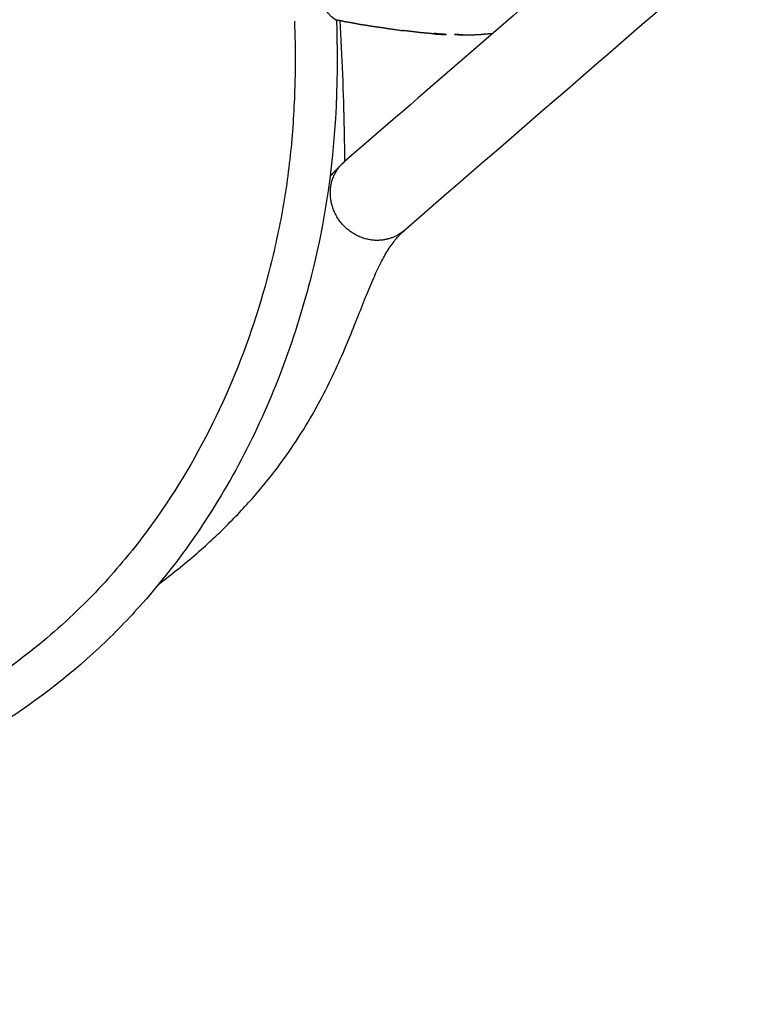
# Model space of a CAD drawing. Header units: millimetres. Extents: x 1225 to 3243, y -459 to 536.
# Tile 19 of 26: x 2983 to 3191, y -459 to -178. Entities that reach past the tile are written whole.
import ezdxf

# ---------------------------------------------------------------- set-up
doc = ezdxf.new("R2010")
doc.units = ezdxf.units.MM
doc.header["$MEASUREMENT"] = 0
doc.layers.add('Swipe - Sofa 2 seater', color=18, linetype='Continuous', true_color=0x000000)

msp = doc.modelspace()

# ---------------------------------------------------------------- linework, layer by layer
at = {"layer": 'Swipe - Sofa 2 seater'}
msp.add_open_spline([(3061.94, -178.4), (3062.08, -182.51), (3062.19, -189.49), (3061.92, -202.7), (3060.85, -217.94), (3058.02, -236.26), (3052.43, -259.75), (3042.29, -287.8), (3027.84, -313.57), (3015.23, -330.3), (3006.62, -340.14), (2996.09, -350.83), (2983.91, -360.93), (2968.12, -371.53), (2951.8, -380.48), (2931.88, -388.99), (2913.67, -395.08), (2897.65, -399.52), (2879.02, -404.03), (2855.8, -408.69), (2827, -413.42), (2790.55, -418.41), (2744.57, -423.47), (2690.72, -428.49), (2636.73, -432.66), (2584.55, -436.11), (2534.59, -439.17), (2494.21, -441.42), (2462.97, -442.99), (2433.69, -444.34), (2396.26, -445.75), (2358.33, -446.59), (2324.09, -447.04), (2285.29, -447.36), (2234.12, -447.49), (2182.95, -447.36), (2144.14, -447.04), (2109.9, -446.59), (2071.98, -445.75), (2034.55, -444.34), (2005.27, -442.99), (1974.03, -441.42), (1933.65, -439.17), (1883.69, -436.11), (1831.51, -432.66), (1777.52, -428.5), (1723.67, -423.47), (1677.69, -418.41), (1641.24, -413.42), (1612.44, -408.69), (1589.22, -404.03), (1570.59, -399.52), (1554.57, -395.08), (1536.36, -388.99), (1516.44, -380.48), (1500.12, -371.53), (1487.37, -362.97), (1477.98, -355.67), (1469.27, -347.9), (1461.61, -340.14), (1453.01, -330.3), (1440.4, -313.57), (1425.95, -287.8), (1415.81, -259.75), (1410.22, -236.26), (1407.39, -217.94), (1406.31, -202.7), (1405.2, -147.02), (1416.9, -97.49), (1419.79, -55.57)], degree=3, knots=[0, 0, 0, 0, 12.328983, 20.940176, 39.632056, 58.129458, 76.492245, 112.028996, 147.326651, 164.813124, 174.800329, 186.523699, 209.804231, 222.18841, 243.537396, 265.559086, 287.111479, 301.100668, 315.435678, 344.603284, 372.133865, 402.98868, 454.963726, 510.888737, 565.236362, 617.41374, 667.7735, 715.379287, 738.745116, 761.628277, 803.312864, 851.08955, 875.44044, 906.041369, 967.500102, 1028.958835, 1059.559764, 1083.910655, 1131.68734, 1173.371928, 1196.255088, 1219.620917, 1267.226704, 1317.586464, 1369.763842, 1424.111467, 1480.036478, 1532.011524, 1562.866339, 1590.39692, 1619.564527, 1633.899536, 1647.888725, 1669.441118, 1691.462808, 1712.811794, 1725.195973, 1737.494892, 1748.476505, 1760.199875, 1770.18708, 1787.673554, 1822.971208, 1858.50796, 1876.870746, 1895.368148, 1914.060028, 1922.671221, 2062.442663, 2062.442663, 2062.442663, 2062.442663], dxfattribs=at)
msp.add_open_spline([(3073.68, -177.97), (3070.42, -175.94), (3068, -168.52), (3067.04, -159.65), (3067.76, -153.95)], degree=3, dxfattribs=at)
at = {"layer": 'Swipe - Sofa 2 seater', "color": 18, "lineweight": -3, "true_color": 0x000000}
for points, degree in [([(3093.16, -238.29), (3125.9, -209.96), (3158.64, -181.64), (3191.38, -153.31)], 3), ([(3143.37, -160.47), (3120.96, -179.86), (3098.56, -199.24), (3076.16, -218.62)], 3), ([(3073.68, -177.97), (3074.38, -178.08), (3075.08, -178.18)], 2), ([(3075.08, -178.18), (3075.78, -178.35), (3076.48, -178.52)], 2), ([(3076.48, -178.52), (3077.2, -178.63), (3077.92, -178.74)], 2), ([(3094.54, -181.26), (3093.69, -181.17), (3092.84, -181.09)], 2), ([(3099.89, -181.85), (3098.97, -181.77), (3098.05, -181.7)], 2), ([(3101.82, -182.04), (3100.86, -181.94), (3099.89, -181.85)], 2), ([(3105.32, -182.21), (3104.56, -182.13), (3103.79, -182.04)], 2)]:
    msp.add_open_spline(points, degree=degree, dxfattribs=at)
for points, degree, knots in [([(3073.93, -177.99), (3074.13, -183.91), (3074.18, -189.82), (3074.06, -195.68), (3073.65, -214.64), (3071.4, -232.5), (3066.79, -250.89), (3062.47, -268.15), (3056.31, -284.96), (3048.25, -300.82), (3040.17, -316.69), (3030.26, -331.47), (3018.49, -344.76), (3014.54, -349.22), (3010.4, -353.48), (3006.06, -357.55), (2996.89, -366.14), (2987.02, -373.64), (2976.33, -380.28), (2957.58, -391.91), (2937.07, -400.36), (2915.94, -406.77), (2890.27, -414.56), (2860.85, -420.17), (2834.46, -424.28), (2805.48, -428.8), (2775.24, -432.27), (2746.06, -435.23), (2718.89, -437.99), (2692.45, -440.34), (2665.25, -442.47), (2640.58, -444.39), (2615.77, -446.09), (2590.83, -447.69), (2567.07, -449.22), (2543.19, -450.67), (2519.21, -452.03), (2497.35, -453.26), (2475.26, -454.43), (2452.93, -455.46), (2432.17, -456.42), (2413.14, -457.17), (2392.38, -457.75), (2368.94, -458.42), (2346.5, -458.78), (2323.01, -459.03), (2292.96, -459.34), (2263.33, -459.44), (2234.12, -459.44)], 3, [-1345.263829, -1345.263829, -1345.263829, -1345.263829, -1327.501929, -1327.501929, -1327.501929, -1271.575752, -1271.575752, -1271.575752, -1218.068844, -1218.068844, -1218.068844, -1164.561776, -1164.561776, -1164.561776, -1146.602334, -1146.602334, -1146.602334, -1108.862826, -1108.862826, -1108.862826, -1042.372865, -1042.372865, -1042.372865, -958.862973, -958.862973, -958.862973, -869.751729, -869.751729, -869.751729, -788.614352, -788.614352, -788.614352, -714.016154, -714.016154, -714.016154, -642.255564, -642.255564, -642.255564, -575.886637, -575.886637, -575.886637, -515.287572, -515.287572, -515.287572, -445.902772, -445.902772, -445.902772, -357.008077, -357.008077, -357.008077, -357.008077]), ([(3076.32, -218.48), (3076.31, -215.46), (3076.27, -212.43), (3076.21, -209.41), (3076.12, -204.13), (3075.96, -198.86), (3075.75, -193.59), (3075.55, -188.45), (3075.3, -183.31), (3075, -178.17)], 3, [24.923913, 24.923913, 24.923913, 24.923913, 33.998607, 33.998607, 33.998607, 49.825031, 49.825031, 49.825031, 65.264652, 65.264652, 65.264652, 65.264652]), ([(3077.92, -178.74), (3078.66, -178.87), (3079.39, -179.01), (3080.13, -179.17), (3080.88, -179.32)], 2, [0, 0, 0, 1, 1, 2, 2, 2]), ([(3080.88, -179.32), (3081.65, -179.42), (3082.42, -179.52), (3083.18, -179.66), (3083.95, -179.79), (3084.74, -179.9), (3085.53, -180.01), (3086.35, -180.12), (3087.16, -180.24), (3087.99, -180.38), (3088.83, -180.52), (3090.83, -180.8), (3092.84, -181.09)], 2, [1, 1, 1, 2, 2, 3, 3, 4, 4, 5, 5, 6, 6, 7, 7, 7]), ([(3098.05, -181.7), (3097.16, -181.58), (3096.27, -181.47), (3095.4, -181.36), (3094.54, -181.26)], 2, [0, 0, 0, 1, 1, 1.99841, 1.99841, 1.99841]), ([(3101.82, -182.04), (3102.81, -182.09), (3103.81, -182.15), (3104.56, -182.19), (3105.32, -182.24)], 2, [0, 0, 0, 1, 1, 1.75693, 1.75693, 1.75693]), ([(3101.84, -181.82), (3102.82, -181.93), (3103.79, -182.03), (3104.56, -182.1), (3105.32, -182.17)], 2, [0, 0, 0, 1, 1, 1.383923, 1.383923, 1.383923]), ([(3110.02, -182.29), (3108.85, -182.25), (3107.69, -182.21), (3108.71, -182.25), (3109.72, -182.29), (3111.46, -182.28), (3113.19, -182.27)], 2, [0.382742, 0.382742, 0.382742, 1, 1, 2, 2, 3, 3, 3]), ([(3113.19, -182.27), (3114.08, -182.23), (3114.96, -182.18), (3115.88, -182.1), (3116.8, -182.02), (3117.7, -181.95), (3118.59, -181.89), (3118.6, -181.89), (3118.62, -181.88)], 2, [-6, -6, -6, -5, -5, -4, -4, -3, -3, -2.984086, -2.984086, -2.984086]), ([(3076.27, -218.63), (3074.96, -219.77), (3073.7, -220.99), (3072.49, -222.3), (3072.36, -222.44), (3072.23, -222.59), (3072.1, -222.74)], 3, [0, 0, 0, 0, 10.545729, 10.545729, 10.545729, 11.713418, 11.713418, 11.713418, 11.713418]), ([(3023.14, -339.31), (3026.86, -336.51), (3030.49, -333.59), (3034, -330.54), (3037.31, -327.66), (3040.51, -324.67), (3043.58, -321.56), (3046.44, -318.67), (3049.17, -315.69), (3051.77, -312.63), (3054.2, -309.76), (3056.52, -306.81), (3058.69, -303.81), (3060.74, -300.97), (3062.68, -298.08), (3064.48, -295.19), (3066.2, -292.41), (3067.81, -289.61), (3069.29, -286.84), (3070.73, -284.14), (3072.06, -281.47), (3073.29, -278.86), (3074.49, -276.28), (3075.6, -273.76), (3076.62, -271.34), (3077.65, -268.91), (3078.59, -266.58), (3079.47, -264.37), (3080.36, -262.13), (3081.19, -260.01), (3081.98, -258.05), (3082.79, -256.02), (3083.55, -254.15), (3084.29, -252.46), (3085.06, -250.68), (3085.8, -249.09), (3086.51, -247.68), (3087.27, -246.19), (3088, -244.9), (3088.71, -243.77), (3089.47, -242.57), (3090.21, -241.56), (3090.93, -240.69), (3091.17, -240.41), (3091.4, -240.15), (3091.64, -239.89), (3092.18, -239.3), (3092.73, -238.77), (3093.28, -238.29)], 3, [15.955918, 15.955918, 15.955918, 15.955918, 29.940625, 29.940625, 29.940625, 43.152419, 43.152419, 43.152419, 55.431726, 55.431726, 55.431726, 66.949564, 66.949564, 66.949564, 77.869077, 77.869077, 77.869077, 88.346245, 88.346245, 88.346245, 98.532409, 98.532409, 98.532409, 108.575181, 108.575181, 108.575181, 118.622425, 118.622425, 118.622425, 128.822326, 128.822326, 128.822326, 139.32814, 139.32814, 139.32814, 150.300313, 150.300313, 150.300313, 161.910188, 161.910188, 161.910188, 174.339939, 174.339939, 174.339939, 178.356395, 178.356395, 178.356395, 187.774194, 187.774194, 187.774194, 187.774194])]:
    msp.add_open_spline(points, degree=degree, knots=knots, dxfattribs=at)
msp.add_rational_spline([(3093.16, -238.29), (3089.94, -241.08), (3085.54, -241.06), (3073.11, -241.01), (3072.22, -228.41), (3071.8, -222.39), (3076.15, -218.63)], [0.855933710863, 0.872223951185, 1, 0.707106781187, 1, 0.834855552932, 0.855940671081], degree=2, knots=[11.511877, 11.511877, 11.511877, 20.420352, 20.420352, 40.840704, 40.840704, 52.354483, 52.354483, 52.354483], dxfattribs=at)

doc.saveas('drawing.dxf')
